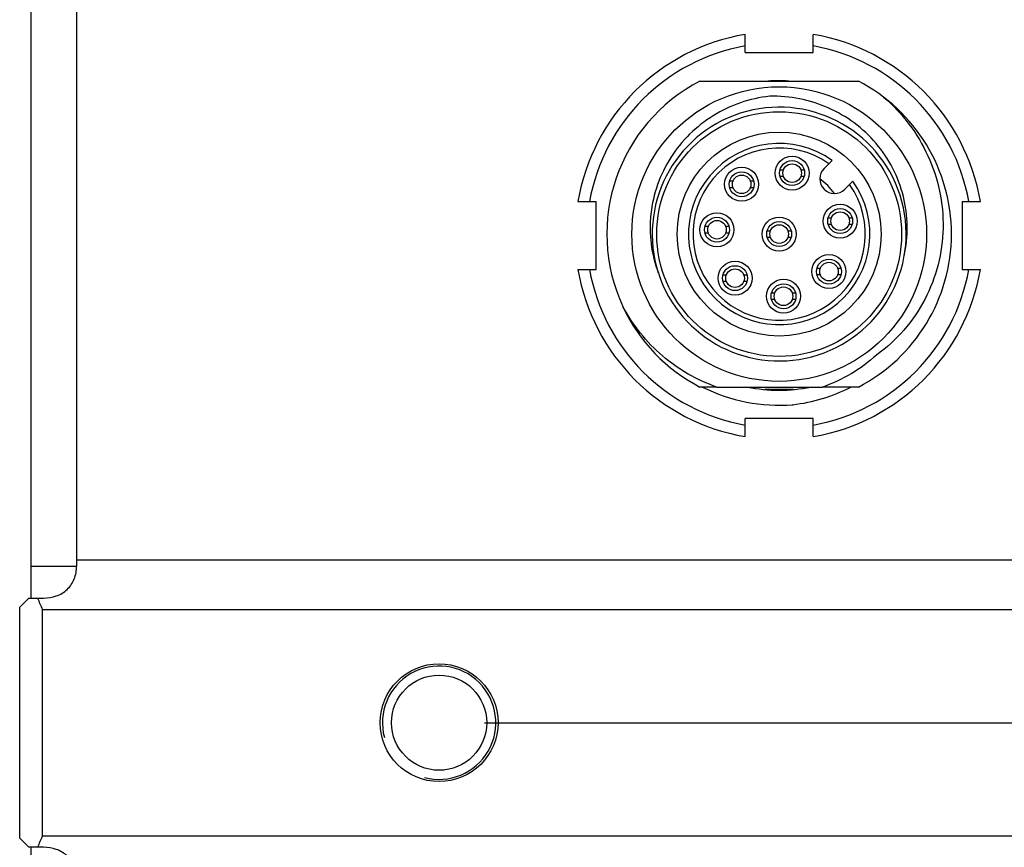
# Model space of a CAD drawing. Header units: millimetres. Extents: x 25 to 415, y 5 to 292.
# Tile 20 of 38: x 230 to 241, y 150 to 159. Entities that reach past the tile are written whole.
import ezdxf
from ezdxf.enums import TextEntityAlignment as Align

# ---------------------------------------------------------------- set-up
doc = ezdxf.new("R2010")
doc.units = ezdxf.units.MM
doc.header["$LTSCALE"] = 23.1
doc.layers.get('0').update_dxf_attribs({"linetype": 'CONTINUOUS'})
doc.layers.add('00_COMPONENTS', color=7, linetype='CONTINUOUS')
doc.layers.add('51__DRAFT_DIMS', color=7, linetype='CONTINUOUS')
doc.styles.get("Standard").update_dxf_attribs({"font": 'simfang.ttf'})
doc.dimstyles.new('DIMSTYLE_1', dxfattribs={"dimtxt": 3, "dimasz": 3, "dimexe": 2.5, "dimexo": 0.5, "dimgap": 0.75, "dimtad": 1, "dimlfac": 4, "dimdsep": 46, "dimtxsty": 'STANDARD', "dimblk": '_FILLED', "dimblk1": '_FILLED', "dimblk2": '_FILLED', "dimcen": 0.09, "dimclrt": 3, "dimazin": 2, "dimtp": 0.3, "dimtm": 0.3, "dimtfac": 1, "dimtofl": 0, "dimtmove": 0, "dimatfit": 3, "dimldrblk": '_FILLED', "dimfxl": 1, "dimtolj": 1, "dimarcsym": 0})

# ---------------------------------------------------------------- blocks, each defined once
blk = doc.blocks.new('_FILLED')
at = {"color": 0, "linetype": 'ByBlock'}
blk.add_solid([(0, 0), (-1, 0.1667), (-1, -0.1667)], dxfattribs=at)
blk = doc.blocks.new('*D18')
at = {"layer": '51__DRAFT_DIMS', "color": 4}
for p, q in [((235.153, 167.332), (256.359, 167.332)), ((253.859, 167.332), (253.859, 159.207)), ((253.859, 151.082), (253.859, 159.207)), ((235.153, 151.082), (256.359, 151.082))]:
    blk.add_line(p, q, dxfattribs=at)
at = {"layer": '51__DRAFT_DIMS', "color": 4, "xscale": 3, "yscale": 3, "zscale": 3}
for p, rotation in [((253.859, 167.332), 90), ((253.859, 151.082), 270)]:
    blk.add_blockref('_FILLED', p, dxfattribs=dict(at, rotation=rotation))
at = {"layer": '51__DRAFT_DIMS', "color": 3}
blk.add_text('65', height=3, rotation=90, dxfattribs=at).set_placement((253.109, 159.207), align=Align.CENTER)
blk = doc.blocks.new('*D19')
at = {"layer": '51__DRAFT_DIMS', "color": 4}
for p, q in [((235.153, 151.082), (256.359, 151.082)), ((253.859, 151.082), (253.859, 139.239)), ((253.859, 127.395), (253.859, 139.239)), ((246.028, 127.395), (256.359, 127.395))]:
    blk.add_line(p, q, dxfattribs=at)
at = {"layer": '51__DRAFT_DIMS', "color": 4, "xscale": 3, "yscale": 3, "zscale": 3}
for p, rotation in [((253.859, 151.082), 90), ((253.859, 127.395), 270)]:
    blk.add_blockref('_FILLED', p, dxfattribs=dict(at, rotation=rotation))
at = {"layer": '51__DRAFT_DIMS', "color": 3}
blk.add_text('94.75', height=3, rotation=90, dxfattribs=at).set_placement((253.109, 139.239), align=Align.CENTER)

msp = doc.modelspace()

# ---------------------------------------------------------------- linework, layer by layer
at = {"layer": '00_COMPONENTS', "color": 7}
for p, q in [((230.1531, 152.4574), (230.1531, 165.9574)), ((230.6531, 165.5375), (230.6531, 152.8772)), ((238.0281, 158.4759), (238.0281, 158.6759)), ((238.7781, 158.4759), (238.7781, 158.6759)), ((238.0281, 158.4759), (238.7781, 158.4759)), ((237.53, 158.1606), (239.2762, 158.1606)), ((238.8981, 157.1979), (238.9859, 157.2857)), ((238.4139, 157.1831), (238.4507, 157.1831)), ((238.6414, 157.1831), (238.6783, 157.1831)), ((237.8572, 157.0597), (237.894, 157.0597)), ((238.0848, 157.0597), (238.1216, 157.0597)), ((238.4507, 157.1081), (238.4138, 157.1081)), ((238.6782, 157.1081), (238.6414, 157.1081)), ((239.2157, 157.0559), (239.1279, 156.9681)), ((237.894, 156.9847), (237.8572, 156.9847)), ((238.1215, 156.9847), (238.0848, 156.9847)), ((236.1846, 156.8324), (236.3846, 156.8324)), ((236.3846, 156.0824), (236.3846, 156.8324)), ((240.4216, 156.8324), (240.4216, 156.0824)), ((240.4216, 156.8324), (240.6216, 156.8324)), ((238.9434, 156.6536), (238.9802, 156.6536)), ((238.9802, 156.5786), (238.9434, 156.5786)), ((239.171, 156.6536), (239.2078, 156.6536)), ((239.2077, 156.5786), (239.171, 156.5786)), ((237.5851, 156.5586), (237.6219, 156.5586)), ((237.6219, 156.4836), (237.5851, 156.4836)), ((237.8127, 156.5586), (237.8495, 156.5586)), ((237.8494, 156.4836), (237.8127, 156.4836)), ((238.271, 156.5106), (238.3077, 156.5106)), ((238.4985, 156.5106), (238.5353, 156.5106)), ((238.3077, 156.4356), (238.2709, 156.4356)), ((238.5352, 156.4356), (238.4985, 156.4356)), ((236.1846, 156.0824), (236.3846, 156.0824)), ((237.7848, 156.0245), (237.8216, 156.0245)), ((238.0124, 156.0245), (238.0492, 156.0245)), ((238.82, 156.0969), (238.8568, 156.0969)), ((239.0476, 156.0969), (239.0844, 156.0969)), ((240.4216, 156.0824), (240.6216, 156.0824)), ((237.8216, 155.9495), (237.7848, 155.9495)), ((238.0491, 155.9495), (238.0124, 155.9495)), ((238.8568, 156.0219), (238.82, 156.0219)), ((239.0843, 156.0219), (239.0476, 156.0219)), ((238.3189, 155.8248), (238.3557, 155.8248)), ((238.5465, 155.8248), (238.5833, 155.8248)), ((238.3557, 155.7498), (238.3189, 155.7498)), ((238.5832, 155.7498), (238.5465, 155.7498)), ((237.7156, 154.7856), (237.53, 154.7856)), ((237.7156, 154.7857), (238.8804, 154.7856)), ((238.5625, 154.7574), (238.2437, 154.7574)), ((239.2762, 154.7856), (238.8804, 154.7856)), ((238.553, 154.5905), (238.5512, 154.5904)), ((238.553, 154.5905), (238.5512, 154.5904)), ((238.0281, 154.2389), (238.0281, 154.4389)), ((238.7781, 154.4389), (238.0281, 154.4389)), ((238.7781, 154.2389), (238.7781, 154.4389)), ((230.1281, 152.4574), (230.0281, 152.3574)), ((230.1281, 152.4574), (230.2915, 152.4574)), ((230.0281, 149.8074), (230.0281, 152.3574)), ((230.2781, 149.8324), (230.2781, 152.3324)), ((230.2781, 152.3324), (246.5281, 152.3324)), ((230.0281, 149.8074), (230.1281, 149.7074)), ((230.2781, 149.8324), (246.5281, 149.8324)), ((230.2915, 149.7074), (230.1281, 149.7074)), ((230.1531, 130.487), (230.1531, 149.7074))]:
    msp.add_line(p, q, dxfattribs=at)
at = {"layer": '00_COMPONENTS', "color": 4}
for p, q in [((245.5281, 152.8772), (230.6531, 152.8772)), ((230.1531, 152.8074), (230.6542, 152.8074))]:
    msp.add_line(p, q, dxfattribs=at)
at = {"layer": '00_COMPONENTS', "color": 7}
for centre, radius in [((238.4031, 156.4731), 1.625), ((238.4031, 156.4731), 1.35), ((238.4031, 156.4731), 1.125), ((238.546, 157.1456), 0.1875), ((238.546, 157.1456), 0.1375), ((238.546, 157.1456), 0.1025), ((237.9894, 157.0222), 0.1875), ((237.9894, 157.0222), 0.1375), ((237.9894, 157.0222), 0.1025), ((239.0756, 156.6161), 0.1875), ((237.7173, 156.5211), 0.1875), ((239.0756, 156.6161), 0.1375), ((239.0756, 156.6161), 0.1025), ((237.7173, 156.5211), 0.1375), ((237.7173, 156.5211), 0.1025), ((238.4031, 156.4731), 0.1875), ((238.4031, 156.4731), 0.1375), ((238.4031, 156.4731), 0.1025), ((238.9522, 156.0594), 0.1875), ((237.917, 155.987), 0.1875), ((238.9522, 156.0594), 0.1375), ((238.9522, 156.0594), 0.1025), ((237.917, 155.987), 0.1375), ((237.917, 155.987), 0.1025), ((238.4511, 155.7873), 0.1875), ((238.4511, 155.7873), 0.1375), ((238.4511, 155.7873), 0.1025), ((234.6531, 151.0824), 0.65), ((234.6531, 151.0824), 0.525)]:
    msp.add_circle(centre, radius, dxfattribs=at)
for centre, radius, start, end in [((238.4031, 156.4574), 2.25, 99.59429, 170.40586), ((238.4031, 156.4574), 2.25, 9.59382, 80.40594), ((238.4031, 156.4574), 2.125, 100.16445, 169.83571), ((238.4031, 156.4574), 2.125, 10.16403, 79.83573), ((238.4031, 156.4731), 1.9, 117.35733, 204.86201), ((238.4031, 156.4574), 1.7075, 86.40093, 94.049), ((238.4031, 156.4731), 1.9, 297.35733, 62.64267), ((238.4031, 156.4731), 1.4, 197.86737, 197.8407), ((238.4031, 156.4731), 1, 54.35204, 35.64796), ((238.4031, 156.4731), 0.95, 54.84903, 35.15097), ((239.013, 157.083), 0.1625, 135, 315), ((238.4031, 156.4731), 0.7568, 36.23906, 53.76094), ((238.4031, 156.4574), 2.25, 189.59411, 260.40589), ((238.4031, 156.4574), 2.125, 190.16429, 259.83572), ((238.4031, 156.4574), 2.25, 279.59401, 350.40591), ((238.4031, 156.4574), 2.125, 280.16419, 349.83573), ((238.3247, 156.5506), 1.8642, 208.03799, 208.24688), ((238.4031, 156.4731), 1.9, 205.06638, 242.64267), ((238.4031, 156.4584), 1.8739, 243.21202, 274.53794), ((238.4031, 156.4574), 1.7075, 258.25688, 281.74312)]:
    msp.add_arc(centre, radius, start, end, dxfattribs=at)
at = {"layer": '00_COMPONENTS', "color": 4}
msp.add_arc((234.6531, 151.0824), 0.625, 255, 195, dxfattribs=at)
at = {"layer": '00_COMPONENTS', "color": 7}
for centre, major_axis, ratio, start_param, end_param in [((231.3674, 152.8772), (0, 1.25), 0.5714286, -4.712389, -4.6564699), ((231.4031, 152.8772), (1.25, 0), 1, -2.7990428, -2.6905658), ((231.4031, 149.2875), (0, 1.25), 1, 1.1197695, 1.2282465)]:
    msp.add_ellipse(centre, major_axis=major_axis, ratio=ratio, start_param=start_param, end_param=end_param, dxfattribs=at)
for points, knots in [([(238.2989, 157.9943), (238.1891, 157.9817), (237.9716, 157.933), (237.67, 157.7895), (237.4073, 157.5833), (237.1963, 157.3242), (237.0506, 157.0234), (236.9754, 156.6978), (236.9783, 156.3636), (237.032, 156.147), (237.0709, 156.0437)], [0, 0, 0, 0, 0.1250242, 0.250031, 0.3750449, 0.5000428, 0.6250405, 0.7500366, 0.8750149, 1, 1, 1, 1]), ([(239.7819, 156.231), (239.8063, 156.3386), (239.829, 156.5605), (239.7847, 156.8912), (239.6672, 157.2036), (239.4818, 157.4814), (239.2376, 157.7091), (238.9489, 157.8764), (238.6311, 157.9774), (238.4092, 157.9967), (238.2989, 157.9943)], [0, 0, 0, 0, 0.124977, 0.2499644, 0.3749615, 0.4999622, 0.624962, 0.7499728, 0.8749845, 1, 1, 1, 1]), ([(239.554, 157.9849), (239.6577, 157.8963), (239.8466, 157.696), (240.0574, 157.3416), (240.1871, 156.95), (240.2265, 156.5391), (240.17, 156.1302), (240.0223, 155.7448), (239.7911, 155.4031), (239.5871, 155.2173), (239.4758, 155.1385)], [0, 0, 0, 0, 0.1250186, 0.2500353, 0.3750484, 0.5000529, 0.6250508, 0.7500455, 0.8750309, 1, 1, 1, 1]), ([(237.7156, 154.7857), (237.6061, 154.8232), (237.3939, 154.9197), (237.1089, 155.1214), (236.866, 155.3722), (236.7372, 155.5664), (236.6824, 155.6683)], [0, 0, 0, 0, 0.2500002, 0.4999851, 0.7499816, 1, 1, 1, 1]), ([(239.4758, 155.1385), (239.3901, 155.0605), (239.202, 154.9217), (238.9899, 154.8236), (238.8804, 154.7856)], [0, 0, 0, 0, 0.5000059, 1, 1, 1, 1]), ([(238.5528, 154.5905), (238.664, 154.6035), (238.8845, 154.6495), (239.0933, 154.7342), (239.1928, 154.7856)], [0, 0, 0, 0, 0.5000021, 1, 1, 1, 1]), ([(230.2915, 152.4574), (230.3388, 152.4574), (230.4107, 152.4684), (230.4965, 152.5086), (230.5532, 152.5512), (230.5992, 152.6051), (230.6324, 152.6677), (230.6517, 152.7362), (230.655, 152.7837), (230.6542, 152.8074)], [0, 0, 0, 0, 0.2511725, 0.3762647, 0.5006461, 0.624738, 0.7491269, 0.8742097, 1, 1, 1, 1]), ([(230.6542, 149.3574), (230.655, 149.3811), (230.6517, 149.4286), (230.6324, 149.4971), (230.5992, 149.5597), (230.5532, 149.6135), (230.4965, 149.6562), (230.4107, 149.6963), (230.3388, 149.7074), (230.2915, 149.7074)], [0, 0, 0, 0, 0.1257903, 0.2508731, 0.375262, 0.4993539, 0.6237353, 0.7488275, 1, 1, 1, 1])]:
    msp.add_open_spline(points, degree=3, knots=knots, dxfattribs=at)

# ---------------------------------------------------------------- dimensions: what is measured, and where the dimension line sits
at = {"layer": '51__DRAFT_DIMS', "color": 4}
for p1, angle, picture, middle in [((234.6531, 167.3324), 270, '*D18', (253.8592, 159.1459)), ((245.5281, 127.3949), 90, '*D19', (253.8592, 139.1566))]:
    dim = msp.add_linear_dim(base=(253.8592, 151.0824), p1=p1, p2=(234.6531, 151.0824), angle=angle, dimstyle='DIMSTYLE_1', dxfattribs=at)
    dim.commit()
    dim.dimension.update_dxf_attribs({"geometry": picture, "text_midpoint": middle, "dimtype": 160})

doc.saveas('drawing.dxf')
